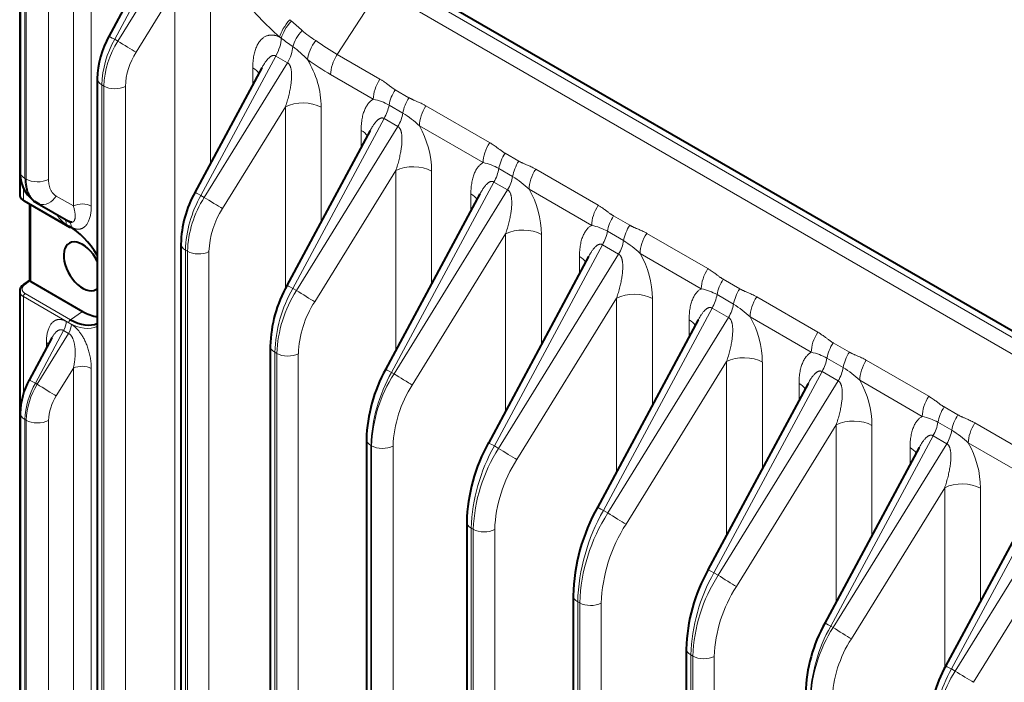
# Model space of a CAD drawing. Header units: millimetres. Extents: x 0 to 594, y -2 to 420.
# Tile 25 of 27: x 411 to 464, y 288 to 324. Entities that reach past the tile are written whole.
import ezdxf

# ---------------------------------------------------------------- set-up
doc = ezdxf.new("R2010")
doc.units = ezdxf.units.MM
doc.layers.add('Livello1', color=7, linetype='Continuous')
doc.layers.add('ME000472', color=7, linetype='Continuous')

# ---------------------------------------------------------------- blocks, each defined once
blk = doc.blocks.new('SE3')
at = {"layer": 'ME000472', "color": 7, "linetype": 'Continuous', "lineweight": 40}
for p, q in [((411.388, 377.355), (411.388, 314.48)), ((411.416, 370.197), (411.416, 315.736)), ((418.621, 327.545), (416.19, 323.024)), ((474.174, 301.78), (431.606, 326.356)), ((424.438, 321.328), (420.831, 314.621)), ((415.568, 320.756), (415.568, 205.607)), ((430.272, 317.96), (425.785, 309.615)), ((411.622, 314.17), (414.064, 312.76)), ((412.193, 314.147), (412.457, 313.995)), ((412.232, 314.109), (412.337, 314.048)), ((412.337, 314.048), (414.026, 313.073)), ((436.187, 314.545), (431.104, 305.091)), ((411.92, 313.997), (411.92, 309.892)), ((420.072, 311.86), (420.072, 203.243)), ((442.037, 311.168), (436.641, 301.134)), ((411.924, 309.904), (411.605, 309.68)), ((411.982, 309.828), (414.777, 308.215)), ((411.388, 309.341), (411.388, 245.894)), ((447.942, 307.758), (442.514, 297.663)), ((413.119, 306.791), (411.899, 304.522)), ((424.888, 306.362), (424.888, 274.086)), ((453.867, 304.338), (448.471, 294.304)), ((411.416, 302.754), (411.416, 247.15)), ((430.069, 301.346), (430.069, 274.761)), ((459.847, 300.885), (454.764, 291.431)), ((465.762, 297.47), (461.274, 289.125)), ((435.47, 296.897), (435.47, 273.308)), ((441.205, 292.933), (441.205, 270.805)), ((447.299, 290.067), (447.299, 266.478))]:
    blk.add_line(p, q, dxfattribs=at)
at = {"layer": 'ME000472', "color": 7, "linetype": 'Continuous', "lineweight": 13}
for p, q in [((414.282, 372.606), (414.282, 313.898)), ((415.245, 372.591), (415.245, 313.884)), ((411.673, 315.379), (411.673, 369.839)), ((411.736, 369.803), (411.736, 315.342)), ((412.94, 369.785), (412.94, 315.324)), ((416.51, 322.869), (419.368, 328.185)), ((419.852, 327.905), (416.678, 322.772)), ((473.904, 301.596), (431.336, 326.173)), ((419.743, 325.538), (417.66, 322.169)), ((419.743, 325.538), (419.743, 202.746)), ((421.67, 325.508), (421.67, 316.179)), ((428.495, 322.05), (430.786, 325.592)), ((473.354, 301.016), (430.786, 325.592)), ((426.024, 323.849), (425.941, 323.924)), ((416.678, 322.772), (416.51, 322.869)), ((430.793, 320.723), (428.495, 322.05)), ((421.151, 314.465), (425.186, 321.968)), ((425.815, 321.605), (421.334, 314.36)), ((425.186, 321.968), (425.815, 321.605)), ((423.948, 320.417), (423.948, 321.335)), ((430.44, 319.643), (428.141, 320.97)), ((415.924, 320.349), (415.814, 320.413)), ((415.814, 205.264), (415.814, 320.413)), ((415.924, 320.349), (415.924, 205.2)), ((417.08, 320.332), (417.08, 205.183)), ((432.362, 319.725), (431.62, 320.153)), ((425.706, 319.237), (422.316, 313.757)), ((425.706, 319.237), (425.706, 309.444)), ((427.632, 319.208), (427.632, 313.051)), ((432.03, 318.896), (431.288, 319.325)), ((436.708, 317.308), (433.275, 319.29)), ((426.105, 309.459), (431.02, 318.6)), ((431.762, 318.172), (431.02, 318.6)), ((431.762, 318.172), (426.303, 309.345)), ((429.782, 317.967), (429.782, 317.049)), ((436.355, 316.228), (432.921, 318.21)), ((438.276, 316.31), (437.535, 316.738)), ((431.652, 315.804), (427.285, 308.742)), ((431.652, 306.111), (431.652, 315.804)), ((433.579, 309.695), (433.579, 315.775)), ((437.945, 315.481), (437.203, 315.91)), ((442.558, 313.931), (439.19, 315.875)), ((411.673, 315.379), (411.736, 315.342)), ((431.424, 304.936), (436.935, 315.185)), ((437.677, 314.757), (436.935, 315.185)), ((411.593, 314.85), (411.593, 314.234)), ((437.677, 314.757), (431.556, 304.86)), ((442.204, 312.851), (438.836, 314.795)), ((411.593, 314.234), (414.035, 312.824)), ((413.36, 314.431), (414.282, 313.898)), ((421.334, 314.36), (421.151, 314.465)), ((435.697, 314.552), (435.697, 313.634)), ((411.982, 313.962), (411.982, 309.828)), ((444.257, 312.857), (443.384, 313.361)), ((414.171, 312.752), (413.898, 312.91)), ((443.925, 312.029), (443.052, 312.532)), ((437.567, 312.389), (432.538, 304.257)), ((437.567, 302.856), (437.567, 312.389)), ((439.494, 306.439), (439.494, 312.36)), ((448.463, 310.521), (445.17, 312.422)), ((420.428, 311.454), (420.318, 311.517)), ((420.318, 202.9), (420.318, 311.517)), ((420.428, 311.454), (420.428, 202.837)), ((421.584, 311.436), (421.584, 202.819)), ((436.961, 300.978), (442.784, 311.808)), ((443.657, 311.304), (442.784, 311.808)), ((443.657, 311.304), (437.19, 300.846)), ((441.547, 311.175), (441.547, 310.257)), ((448.11, 309.441), (444.817, 311.343)), ((411.942, 309.861), (411.676, 309.675)), ((450.181, 309.437), (449.29, 309.952)), ((426.303, 309.345), (426.105, 309.459)), ((414.035, 307.606), (411.593, 309.016)), ((411.593, 309.016), (411.593, 303.784)), ((414.125, 307.772), (411.683, 309.182)), ((443.547, 308.936), (438.172, 300.244)), ((443.547, 299.585), (443.547, 308.936)), ((445.474, 303.169), (445.474, 308.907)), ((449.849, 308.608), (448.958, 309.123)), ((454.388, 307.101), (451.095, 309.002)), ((414.777, 308.215), (414.125, 307.772)), ((442.834, 297.508), (448.69, 308.398)), ((449.581, 307.884), (448.69, 308.398)), ((449.581, 307.884), (443.077, 297.367)), ((447.452, 307.765), (447.452, 306.847)), ((454.034, 306.021), (450.741, 307.922)), ((412.232, 304.36), (413.753, 307.19)), ((413.753, 307.19), (414.026, 307.032)), ((413.898, 307.678), (414.171, 307.52)), ((414.026, 307.032), (412.337, 304.3)), ((412.824, 306.243), (412.824, 306.546)), ((456.087, 306.027), (455.214, 306.531)), ((425.134, 273.743), (425.134, 306.019)), ((425.244, 305.955), (425.134, 306.019)), ((425.244, 305.955), (425.244, 273.68)), ((426.4, 305.938), (426.4, 273.662)), ((455.755, 305.199), (454.882, 305.702)), ((460.368, 303.648), (457, 305.592)), ((414.282, 305.163), (413.36, 303.672)), ((414.282, 305.163), (414.282, 245.313)), ((415.245, 305.148), (415.245, 245.298)), ((449.472, 305.516), (444.06, 296.764)), ((449.472, 296.165), (449.472, 305.516)), ((451.399, 299.748), (451.399, 305.487)), ((431.556, 304.86), (431.424, 304.936)), ((448.791, 294.148), (454.614, 304.978)), ((455.487, 304.474), (454.614, 304.978)), ((460.014, 302.568), (456.647, 304.513)), ((412.337, 304.3), (412.232, 304.36)), ((455.487, 304.474), (449.02, 294.016)), ((453.377, 304.345), (453.377, 303.427)), ((461.936, 302.65), (461.194, 303.078)), ((411.736, 302.36), (411.673, 302.397)), ((411.673, 246.793), (411.673, 302.397)), ((411.736, 302.36), (411.736, 246.757)), ((412.94, 302.342), (412.94, 246.738)), ((455.377, 302.106), (450.002, 293.414)), ((455.377, 292.573), (455.377, 302.106)), ((457.304, 296.156), (457.304, 302.077)), ((461.604, 301.821), (460.863, 302.25)), ((466.283, 300.233), (462.85, 302.215)), ((455.083, 291.276), (460.594, 301.525)), ((461.336, 301.097), (460.594, 301.525)), ((430.344, 300.987), (430.315, 301.003)), ((430.315, 274.418), (430.315, 301.003)), ((430.344, 300.987), (430.344, 274.401)), ((431.501, 300.969), (431.501, 274.383)), ((437.19, 300.846), (436.961, 300.978)), ((461.336, 301.097), (455.216, 291.2)), ((459.357, 300.892), (459.357, 299.974)), ((465.929, 299.153), (462.496, 301.135)), ((461.227, 298.729), (456.198, 290.597)), ((461.227, 289.021), (461.227, 298.729)), ((463.154, 292.62), (463.154, 298.7)), ((461.594, 288.969), (466.509, 298.11)), ((467.251, 297.682), (461.793, 288.855)), ((443.077, 297.367), (442.834, 297.508)), ((435.826, 296.49), (435.716, 296.554)), ((435.716, 272.965), (435.716, 296.554)), ((435.826, 296.49), (435.826, 272.902)), ((436.982, 296.473), (436.982, 272.884)), ((467.142, 295.314), (462.775, 288.252)), ((449.02, 294.016), (448.791, 294.148)), ((441.561, 292.527), (441.451, 292.59)), ((441.451, 270.463), (441.451, 292.59)), ((441.561, 292.527), (441.561, 270.399)), ((442.717, 292.509), (442.717, 270.382)), ((455.216, 291.2), (455.083, 291.276)), ((447.545, 266.135), (447.545, 289.724)), ((447.656, 289.66), (447.545, 289.724)), ((447.656, 289.66), (447.656, 266.072)), ((448.812, 289.643), (448.812, 266.054)), ((461.793, 288.855), (461.594, 288.969))]:
    blk.add_line(p, q, dxfattribs=at)
for centre, radius, start, end in [((452.754, 353.618), 40.008, 228.0789, 229.1762), ((431.041, 328.602), 6.884, 229.8146, 237.4348), ((421.134, 320.232), 5.324, 150.3055, 178.049), ((420.761, 320.173), 4.84, 147.5226, 177.9119), ((423.049, 319.62), 4.102, 53.7333, 55.2692), ((461.141, 371.343), 60.134, 233.62209, 234.35855), ((420.704, 320.198), 3.626, 147.0807, 177.8895), ((422.844, 317.969), 5.559, 43.281, 54.1313), ((422.681, 319.173), 4.951, 0.409, 31.7728), ((429.873, 316.846), 2.854, 60.2873, 78.5501), ((429.289, 314.411), 5.256, 46.2845, 58.5716), ((428.586, 315.733), 4.993, 0.4753, 29.742), ((435.788, 313.431), 2.854, 60.2873, 78.5501), ((435.204, 310.996), 5.256, 46.2845, 58.5716), ((434.501, 312.318), 4.993, 0.4753, 29.742), ((426.72, 311.299), 6.406, 150.38, 178.0509), ((426.219, 311.242), 5.795, 147.4506, 177.9066), ((426.162, 311.267), 4.581, 147.0823, 177.8879), ((441.638, 310.054), 2.854, 60.2873, 78.5501), ((441.184, 307.544), 5.256, 46.2845, 58.5716), ((440.482, 308.866), 4.993, 0.4753, 29.742), ((432.617, 305.765), 7.487, 150.432, 178.0534), ((431.988, 305.708), 6.749, 147.398, 177.904), ((447.543, 306.644), 2.854, 60.2873, 78.5501), ((431.932, 305.734), 5.535, 147.0823, 177.8879), ((447.109, 304.123), 5.256, 46.2845, 58.5716), ((446.406, 305.445), 4.993, 0.4753, 29.742), ((453.468, 303.224), 2.854, 60.2873, 78.5501), ((453.014, 300.714), 5.256, 46.2845, 58.5716), ((438.881, 300.712), 8.57, 150.4725, 178.0538), ((438.043, 300.704), 7.704, 147.3599, 177.9006), ((452.312, 302.036), 4.993, 0.4753, 29.742), ((415.908, 302.252), 4.238, 150.1714, 178.0446), ((415.622, 302.219), 3.888, 147.6542, 177.9204), ((437.986, 300.73), 6.49, 147.0837, 177.8865), ((415.562, 302.246), 2.624, 147.079, 177.8912), ((459.448, 299.771), 2.854, 60.2873, 78.5501), ((458.864, 297.336), 5.256, 46.2845, 58.5716), ((445.362, 296.226), 9.652, 150.5029, 178.0552), ((444.478, 296.173), 8.658, 147.3293, 177.899), ((458.161, 298.658), 4.993, 0.4753, 29.742), ((444.421, 296.198), 7.445, 147.0837, 177.8865), ((452.179, 292.226), 10.735, 150.5285, 178.0551), ((451.168, 292.174), 9.613, 147.306, 177.8965), ((451.111, 292.199), 8.4, 147.0849, 177.8853), ((457.192, 289.396), 9.652, 150.5029, 178.0553), ((456.308, 289.343), 8.658, 147.3293, 177.899), ((456.251, 289.368), 7.445, 147.0837, 177.8865), ((462.54, 287.052), 8.57, 150.4725, 178.0538), ((461.703, 287.044), 7.704, 147.3599, 177.9006), ((461.646, 287.07), 6.49, 147.0837, 177.8865), ((468.107, 285.275), 7.487, 150.432, 178.0534), ((467.478, 285.219), 6.749, 147.398, 177.904)]:
    blk.add_arc(centre, radius, start, end, dxfattribs=at)
at = {"layer": 'ME000472', "color": 7, "linetype": 'Continuous', "lineweight": 40}
for centre, radius, start, end in [((420.511, 320.62), 4.945, 150.7472, 178.5845), ((413.209, 315.621), 1.797, 175.9763, 233.2968), ((426.092, 311.69), 6.022, 150.7072, 178.5319), ((431.985, 306.157), 7.099, 150.6795, 178.4949), ((438.243, 301.106), 8.176, 150.6592, 178.4676), ((415.266, 302.655), 3.85, 150.824, 178.6827), ((444.72, 296.622), 9.254, 150.6438, 178.4465), ((451.532, 292.624), 10.331, 150.6316, 178.4298), ((456.55, 289.792), 9.254, 150.6438, 178.4465), ((461.903, 287.446), 8.176, 150.6592, 178.4676), ((467.474, 285.667), 7.099, 150.6795, 178.4949)]:
    blk.add_arc(centre, radius, start, end, dxfattribs=at)
at = {"layer": 'ME000472', "color": 7, "linetype": 'Continuous', "lineweight": 13}
for centre, major_axis, ratio, start_param, end_param in [((428.141, 332.934), (7.326, -12.69), 0.57735, 3.926991, 5.22861), ((426.376, 323.563), (-0.934, -1.043), 0.40302, 4.72787, 5.600534), ((426.465, 323.483), (-0.933, -1.044), 0.40931, 4.72751, 5.586486), ((427.087, 322.938), (-0.911, -1.063), 0.452695, 4.719205, 5.501891), ((416.93, 322.626), (0.74, -0.398), 0.021381, 2.185953, 3.14163), ((417.098, 322.529), (0.714, -0.442), 0.021381, 4.09723, 5.631013), ((424.486, 322.373), (0.7, 1.212), 0.57735, 4.712391, 5.483612), ((427.881, 322.351), (-0.816, -1.137), 0.503426, 4.678736, 5.5514), ((428.495, 333.138), (6.79, -11.761), 0.57735, -0.90642, -0.785398), ((425.115, 322.009), (0.7, 1.212), 0.57735, 4.712391, 5.40586), ((429.131, 321.542), (-0.7, -1.212), 0.57735, 4.625123, 5.497787), ((428.141, 332.934), (7.326, -12.69), 0.57735, -0.906423, -0.785398), ((422.958, 320.764), (-1.4, 0), 0.57735, 3.480107, 3.926991), ((416.408, 320.756), (0.84, 0), 0.57735, 3.141208, 3.92699), ((431.43, 320.215), (-0.7, -1.212), 0.57735, 4.625122, 5.497792), ((416.518, 320.692), (0.84, 0), 0.57735, 3.926991, 5.445427), ((432.256, 319.645), (-0.7, -1.212), 0.577351, 4.625125, 5.287497), ((426.642, 318.637), (-1.4, 0), 0.57735, 3.926991, 5.445427), ((432.998, 319.217), (-0.7, -1.212), 0.57735, 4.625123, 5.287495), ((430.32, 319.004), (0.7, 1.212), 0.57735, 4.712388, 5.287495), ((431.062, 318.576), (0.7, 1.212), 0.57735, 4.712387, 5.287494), ((433.911, 318.782), (-0.7, -1.212), 0.57735, 4.625119, 5.497789), ((428.792, 317.395), (-1.4, 0), 0.57735, 3.480107, 3.926991), ((437.345, 316.8), (-0.7, -1.212), 0.57735, 4.625122, 5.497792), ((438.171, 316.23), (-0.7, -1.212), 0.577351, 4.625125, 5.287497), ((438.913, 315.802), (-0.7, -1.212), 0.57735, 4.625123, 5.287495), ((412.291, 315.736), (0.875, 0), 0.57735, 3.141593, 3.926991), ((432.589, 315.203), (1.4, 0), 0.57735, 0.785398, 2.303835), ((436.235, 315.589), (0.7, 1.212), 0.57735, 4.712388, 5.287495), ((439.826, 315.367), (-0.7, -1.212), 0.57735, 4.625119, 5.497789), ((412.355, 315.699), (0.875, 0), 0.57735, 3.926991, 5.445427), ((436.977, 315.161), (0.7, 1.212), 0.57735, 4.712387, 5.287494), ((421.571, 314.223), (0.74, -0.398), 0.021381, 2.185953, 3.14159), ((411.692, 314.291), (0.07, 0.121), 0.57735, 2.356195, 3.10616), ((412.774, 314.806), (0.437, 0.758), 0.794556, 3.311333, 4.675373), ((421.754, 314.117), (0.714, -0.442), 0.021381, 4.09723, 5.631013), ((434.707, 313.98), (-1.4, 0), 0.57735, 3.480107, 3.926991), ((414.75, 313.598), (-0.7, 0), 0.57735, 3.926991, 5.445428), ((443.194, 313.422), (-0.7, -1.212), 0.57735, 4.625122, 5.497792), ((413.403, 312.624), (0.35, 0.606), 0.57735, 5.497787, 6.283182), ((413.676, 312.467), (0.35, 0.606), 0.57735, 5.497787, 6.116458), ((444.02, 312.853), (-0.7, -1.212), 0.577351, 4.625125, 5.287497), ((414.134, 312.881), (0.07, 0.121), 0.57735, 2.356194, 3.141593), ((438.504, 311.788), (1.4, 0), 0.57735, 0.785398, 2.303835), ((442.084, 312.212), (0.7, 1.212), 0.57735, 4.712388, 5.287495), ((444.893, 312.349), (-0.7, -1.212), 0.57735, 4.625123, 5.287495), ((442.957, 311.708), (0.7, 1.212), 0.57735, 4.712387, 5.287494), ((445.807, 311.914), (-0.7, -1.212), 0.57735, 4.625119, 5.497789), ((420.912, 311.86), (0.84, 0), 0.57735, 3.140896, 3.92699), ((421.022, 311.797), (0.84, 0), 0.57735, 3.926991, 5.445427), ((440.557, 310.603), (-1.4, 0), 0.57735, 3.480107, 3.926991), ((449.1, 310.013), (-0.7, -1.212), 0.57735, 4.625122, 5.497792), ((449.926, 309.443), (-0.7, -1.212), 0.577351, 4.625125, 5.287497), ((411.685, 309.566), (0.08, -0.115), 0.534792, 2.308197, 3.121141), ((426.525, 309.217), (0.74, -0.398), 0.021381, 2.185953, 3.141595), ((426.723, 309.102), (0.714, -0.442), 0.021381, 4.09723, 5.631013), ((450.818, 308.928), (-0.7, -1.212), 0.57735, 4.625123, 5.287495), ((411.692, 309.073), (-0.07, -0.121), 0.57735, 4.014258, 5.497787), ((444.484, 308.336), (1.4, 0), 0.57735, 0.785398, 2.303835), ((447.99, 308.803), (0.7, 1.212), 0.57735, 4.712388, 5.287495), ((451.731, 308.494), (-0.7, -1.212), 0.57735, 4.625119, 5.497789), ((448.881, 308.288), (0.7, 1.212), 0.57735, 4.712387, 5.287494), ((414.134, 307.663), (-0.07, -0.121), 0.57735, 4.014257, 5.497787), ((446.462, 307.194), (-1.4, 0), 0.57735, 3.480107, 3.926991), ((413.403, 307.392), (0.35, 0.606), 0.57735, 4.712392, 5.497787), ((413.676, 307.234), (0.35, 0.606), 0.57735, 4.712393, 5.497787), ((414.035, 310.215), (-1.598, 2.767), 0.57735, 2.356194, 3.101892), ((455.024, 306.592), (-0.7, -1.212), 0.57735, 4.625122, 5.497792), ((412.329, 306.26), (-0.7, 0), 0.57735, 3.652882, 3.926991), ((425.728, 306.362), (0.84, 0), 0.57735, 3.140583, 3.92699), ((455.85, 306.023), (-0.7, -1.212), 0.577351, 4.625125, 5.287497), ((425.838, 306.298), (0.84, 0), 0.57735, 3.926991, 5.445427), ((450.409, 304.915), (1.4, 0), 0.57735, 0.785398, 2.303835), ((453.914, 305.382), (0.7, 1.212), 0.57735, 4.712388, 5.287495), ((456.723, 305.519), (-0.7, -1.212), 0.57735, 4.625123, 5.287495), ((457.637, 305.084), (-0.7, -1.212), 0.57735, 4.625119, 5.497789), ((414.75, 304.863), (-0.7, 0), 0.57735, 3.926991, 5.445427), ((431.844, 304.693), (0.74, -0.398), 0.021381, 2.185953, 3.141593), ((454.787, 304.878), (0.7, 1.212), 0.57735, 4.712387, 5.287494), ((412.669, 304.108), (0.771, -0.414), 0.021381, 2.18595, 3.141593), ((431.976, 304.617), (0.714, -0.442), 0.021381, 4.09723, 5.631013), ((412.774, 304.047), (0.744, -0.46), 0.021381, 4.09723, 5.631013), ((452.387, 303.773), (-1.4, 0), 0.57735, 3.480107, 3.926991), ((461.004, 303.14), (-0.7, -1.212), 0.57735, 4.625122, 5.497792), ((461.831, 302.57), (-0.7, -1.212), 0.577351, 4.625125, 5.287497), ((412.291, 302.754), (0.875, 0), 0.57735, 3.141566, 3.926991), ((456.314, 301.506), (1.4, 0), 0.57735, 0.785398, 2.303835), ((462.573, 302.142), (-0.7, -1.212), 0.57735, 4.625123, 5.287495), ((412.355, 302.718), (0.875, 0), 0.57735, 3.926991, 5.445427), ((459.894, 301.929), (0.7, 1.212), 0.57735, 4.712388, 5.287495), ((463.486, 301.707), (-0.7, -1.212), 0.57735, 4.625119, 5.497789), ((430.909, 301.346), (0.84, 0), 0.57735, 3.140269, 3.92699), ((460.636, 301.501), (0.7, 1.212), 0.57735, 4.712387, 5.287494), ((430.938, 301.33), (0.84, 0), 0.57735, 3.926991, 5.445427), ((437.381, 300.736), (0.74, -0.398), 0.021381, 2.185953, 3.141593), ((437.61, 300.604), (0.714, -0.442), 0.021381, 4.09723, 5.631013), ((458.367, 300.32), (-1.4, 0), 0.57735, 3.480107, 3.926991), ((462.164, 298.128), (1.4, 0), 0.57735, 0.785398, 2.303835), ((443.254, 297.265), (0.74, -0.398), 0.021381, 2.185953, 3.141593), ((443.497, 297.124), (0.714, -0.442), 0.021381, 4.09723, 5.631013), ((436.31, 296.897), (0.84, 0), 0.57735, 3.139954, 3.92699), ((436.42, 296.833), (0.84, 0), 0.57735, 3.926991, 5.445427), ((449.211, 293.906), (0.74, -0.398), 0.021381, 2.185953, 3.141595), ((449.44, 293.774), (0.714, -0.442), 0.021381, 4.09723, 5.631013), ((442.045, 292.933), (0.84, 0), 0.57735, 3.139639, 3.92699), ((442.155, 292.87), (0.84, 0), 0.57735, 3.926991, 5.445427), ((455.503, 291.033), (0.74, -0.398), 0.021381, 2.185953, 3.141593), ((455.636, 290.957), (0.714, -0.442), 0.021381, 4.09723, 5.631013), ((448.139, 290.067), (0.84, 0), 0.57735, 3.139954, 3.926991), ((448.25, 290.003), (0.84, 0), 0.57735, 3.926991, 5.445427), ((462.014, 288.727), (0.74, -0.398), 0.021381, 2.185953, 3.141595), ((462.213, 288.612), (0.714, -0.442), 0.021381, 4.09723, 5.631013)]:
    blk.add_ellipse(centre, major_axis=major_axis, ratio=ratio, start_param=start_param, end_param=end_param, dxfattribs=at)
at = {"layer": 'ME000472', "color": 7, "linetype": 'Continuous', "lineweight": 40}
for centre, major_axis, ratio, start_param, end_param in [((411.692, 314.291), (0.07, 0.121), 0.57735, 3.10616, 3.141593), ((412.669, 314.867), (0.438, 0.758), 0.837317, 2.963695, 3.141595), ((412.774, 314.806), (0.437, 0.758), 0.794556, 3.14159, 3.311333), ((413.676, 312.467), (0.35, 0.606), 0.57735, 6.116458, 6.283182), ((414.035, 310.215), (-1.598, 2.767), 0.57735, 4.75209, 5.497787), ((414.134, 312.881), (0.07, 0.121), 0.57735, 3.141593, 3.839724), ((414.125, 310.267), (-1.528, 2.646), 0.57735, -0.862865, -0.785398), ((414.777, 310.644), (0.719, -1.245), 0.57735, 1.465547, 6.283185), ((412.13, 309.929), (-0.21, -0.017), 0.625236, 0.409994, 0.733453), ((411.685, 309.566), (0.08, -0.115), 0.534792, 3.121141, 3.141593), ((414.777, 310.644), (0.719, -1.245), 0.57735, 0, 0.10525), ((414.777, 310.644), (-1.488, 2.576), 0.57735, 2.356194, 2.741401), ((414.125, 310.267), (-1.528, 2.646), 0.57735, 2.356194, 3.087213)]:
    blk.add_ellipse(centre, major_axis=major_axis, ratio=ratio, start_param=start_param, end_param=end_param, dxfattribs=at)
at = {"layer": 'ME000472', "color": 7, "linetype": 'Continuous', "lineweight": 13}
for points in [[(423.948, 321.335), (423.948, 321.395), (423.951, 321.512), (423.962, 321.681), (423.98, 321.841), (424.005, 321.992), (424.036, 322.134), (424.074, 322.267), (424.116, 322.389), (424.163, 322.5), (424.214, 322.601), (424.269, 322.692), (424.327, 322.772), (424.388, 322.843), (424.451, 322.904), (424.515, 322.956), (424.581, 322.999), (424.648, 323.034), (424.716, 323.061), (424.784, 323.08), (424.852, 323.093), (424.918, 323.099), (424.984, 323.1), (425.047, 323.095), (425.108, 323.086), (425.167, 323.073), (425.223, 323.057), (425.279, 323.038), (425.333, 323.017), (425.368, 323), (425.386, 322.992)], [(425.815, 321.605), (425.822, 321.602), (425.836, 321.594), (425.856, 321.58), (425.875, 321.563), (425.894, 321.543), (425.912, 321.52), (425.93, 321.493), (425.947, 321.461), (425.964, 321.425), (425.979, 321.382), (425.994, 321.334), (426.007, 321.279), (426.018, 321.218), (426.027, 321.151), (426.033, 321.077), (426.037, 320.997), (426.038, 320.911), (426.035, 320.818), (426.03, 320.718), (426.021, 320.611), (426.008, 320.497), (425.992, 320.377), (425.971, 320.251), (425.946, 320.118), (425.917, 319.98), (425.883, 319.837), (425.845, 319.691), (425.803, 319.542), (425.757, 319.39), (425.723, 319.288), (425.706, 319.237)], [(431.62, 320.153), (431.605, 320.162), (431.575, 320.179), (431.531, 320.207), (431.485, 320.238), (431.438, 320.271), (431.388, 320.307), (431.334, 320.347), (431.274, 320.393), (431.206, 320.444), (431.127, 320.503), (431.036, 320.569), (430.926, 320.643), (430.84, 320.696), (430.793, 320.723)], [(430.44, 319.643), (430.418, 319.632), (430.376, 319.606), (430.313, 319.56), (430.252, 319.506), (430.193, 319.443), (430.136, 319.371), (430.081, 319.289), (430.03, 319.199), (429.982, 319.098), (429.938, 318.988), (429.898, 318.868), (429.864, 318.739), (429.835, 318.601), (429.812, 318.454), (429.795, 318.299), (429.785, 318.137), (429.782, 318.025), (429.782, 317.967)], [(433.275, 319.29), (433.228, 319.317), (433.139, 319.365), (433.019, 319.424), (432.915, 319.471), (432.824, 319.51), (432.745, 319.543), (432.675, 319.573), (432.612, 319.6), (432.555, 319.626), (432.503, 319.65), (432.453, 319.675), (432.406, 319.7), (432.376, 319.716), (432.362, 319.725)], [(431.652, 315.804), (431.67, 315.855), (431.703, 315.957), (431.749, 316.109), (431.792, 316.258), (431.829, 316.404), (431.863, 316.547), (431.892, 316.685), (431.917, 316.818), (431.938, 316.944), (431.955, 317.064), (431.968, 317.178), (431.977, 317.285), (431.982, 317.385), (431.984, 317.478), (431.983, 317.564), (431.98, 317.644), (431.973, 317.718), (431.964, 317.785), (431.953, 317.846), (431.94, 317.901), (431.926, 317.949), (431.91, 317.991), (431.894, 318.028), (431.877, 318.06), (431.859, 318.087), (431.841, 318.11), (431.822, 318.13), (431.803, 318.147), (431.783, 318.161), (431.769, 318.168), (431.762, 318.172)], [(437.535, 316.738), (437.52, 316.747), (437.49, 316.764), (437.446, 316.792), (437.4, 316.823), (437.353, 316.856), (437.303, 316.892), (437.249, 316.932), (437.189, 316.978), (437.121, 317.029), (437.042, 317.088), (436.951, 317.154), (436.841, 317.228), (436.755, 317.281), (436.708, 317.308)], [(436.355, 316.228), (436.333, 316.217), (436.291, 316.191), (436.228, 316.145), (436.167, 316.091), (436.108, 316.028), (436.051, 315.956), (435.996, 315.874), (435.945, 315.784), (435.897, 315.683), (435.853, 315.573), (435.813, 315.453), (435.779, 315.324), (435.75, 315.186), (435.727, 315.039), (435.71, 314.884), (435.699, 314.722), (435.697, 314.61), (435.697, 314.552)], [(439.19, 315.875), (439.143, 315.902), (439.054, 315.95), (438.934, 316.009), (438.83, 316.056), (438.739, 316.095), (438.66, 316.128), (438.59, 316.158), (438.527, 316.185), (438.47, 316.211), (438.418, 316.235), (438.368, 316.26), (438.321, 316.285), (438.291, 316.301), (438.276, 316.31)], [(412.232, 314.109), (412.206, 314.124), (412.157, 314.155), (412.088, 314.21), (412.024, 314.273), (411.964, 314.343), (411.91, 314.42), (411.861, 314.503), (411.817, 314.593), (411.779, 314.689), (411.746, 314.791), (411.72, 314.899), (411.699, 315.012), (411.684, 315.129), (411.675, 315.252), (411.673, 315.336), (411.673, 315.379)], [(412.94, 315.324), (412.94, 315.295), (412.942, 315.237), (412.948, 315.152), (412.96, 315.071), (412.975, 314.992), (412.995, 314.917), (413.02, 314.846), (413.048, 314.779), (413.081, 314.715), (413.118, 314.656), (413.159, 314.601), (413.204, 314.551), (413.252, 314.506), (413.304, 314.465), (413.341, 314.442), (413.36, 314.431)], [(437.567, 312.389), (437.585, 312.44), (437.618, 312.542), (437.664, 312.694), (437.706, 312.843), (437.744, 312.989), (437.778, 313.132), (437.807, 313.27), (437.832, 313.403), (437.853, 313.529), (437.87, 313.649), (437.882, 313.763), (437.891, 313.87), (437.897, 313.97), (437.899, 314.063), (437.898, 314.149), (437.894, 314.229), (437.888, 314.303), (437.879, 314.37), (437.868, 314.431), (437.855, 314.486), (437.841, 314.534), (437.825, 314.576), (437.809, 314.613), (437.792, 314.645), (437.774, 314.672), (437.756, 314.695), (437.737, 314.715), (437.718, 314.732), (437.698, 314.746), (437.684, 314.753), (437.677, 314.757)], [(415.245, 313.884), (415.245, 313.837), (415.243, 313.746), (415.233, 313.616), (415.218, 313.493), (415.196, 313.377), (415.17, 313.27), (415.138, 313.172), (415.103, 313.082), (415.063, 313.002), (415.021, 312.931), (414.975, 312.868), (414.928, 312.815), (414.879, 312.769), (414.828, 312.731), (414.776, 312.7), (414.724, 312.677), (414.671, 312.66), (414.618, 312.649), (414.565, 312.643), (414.513, 312.643), (414.462, 312.647), (414.412, 312.656), (414.362, 312.669), (414.313, 312.685), (414.266, 312.704), (414.218, 312.726), (414.187, 312.743), (414.171, 312.752)], [(443.384, 313.361), (443.369, 313.37), (443.34, 313.387), (443.295, 313.415), (443.249, 313.446), (443.202, 313.479), (443.152, 313.515), (443.098, 313.555), (443.038, 313.601), (442.97, 313.652), (442.892, 313.711), (442.8, 313.777), (442.691, 313.851), (442.605, 313.904), (442.558, 313.931)], [(442.204, 312.851), (442.183, 312.839), (442.14, 312.814), (442.078, 312.768), (442.017, 312.713), (441.958, 312.65), (441.9, 312.578), (441.846, 312.497), (441.794, 312.406), (441.746, 312.306), (441.702, 312.196), (441.663, 312.076), (441.628, 311.946), (441.599, 311.808), (441.576, 311.662), (441.559, 311.507), (441.549, 311.345), (441.547, 311.232), (441.547, 311.175)], [(445.17, 312.422), (445.124, 312.449), (445.034, 312.498), (444.915, 312.556), (444.811, 312.603), (444.72, 312.642), (444.64, 312.676), (444.57, 312.705), (444.507, 312.733), (444.45, 312.758), (444.398, 312.783), (444.348, 312.807), (444.301, 312.832), (444.271, 312.849), (444.257, 312.857)], [(443.547, 308.936), (443.565, 308.987), (443.598, 309.089), (443.645, 309.241), (443.687, 309.39), (443.725, 309.536), (443.758, 309.679), (443.788, 309.817), (443.813, 309.95), (443.833, 310.076), (443.85, 310.197), (443.863, 310.31), (443.872, 310.417), (443.877, 310.517), (443.879, 310.61), (443.879, 310.696), (443.875, 310.776), (443.868, 310.85), (443.86, 310.918), (443.849, 310.979), (443.836, 311.033), (443.821, 311.081), (443.806, 311.124), (443.789, 311.16), (443.772, 311.192), (443.754, 311.219), (443.736, 311.242), (443.717, 311.262), (443.698, 311.279), (443.678, 311.293), (443.664, 311.301), (443.657, 311.304)], [(449.29, 309.952), (449.275, 309.96), (449.245, 309.978), (449.201, 310.006), (449.155, 310.036), (449.108, 310.069), (449.058, 310.105), (449.004, 310.146), (448.944, 310.191), (448.876, 310.243), (448.797, 310.301), (448.706, 310.367), (448.596, 310.441), (448.51, 310.494), (448.463, 310.521)], [(411.683, 309.182), (411.673, 309.188), (411.653, 309.2), (411.626, 309.22), (411.602, 309.242), (411.581, 309.264), (411.562, 309.288), (411.547, 309.313), (411.535, 309.339), (411.526, 309.365), (411.521, 309.392), (411.519, 309.419), (411.52, 309.446), (411.524, 309.474), (411.532, 309.501), (411.544, 309.528), (411.558, 309.555), (411.576, 309.581), (411.597, 309.606), (411.62, 309.63), (411.647, 309.653), (411.666, 309.668), (411.676, 309.675)], [(448.11, 309.441), (448.088, 309.43), (448.046, 309.404), (447.983, 309.358), (447.922, 309.304), (447.863, 309.241), (447.806, 309.169), (447.751, 309.088), (447.7, 308.997), (447.652, 308.896), (447.608, 308.786), (447.568, 308.666), (447.534, 308.537), (447.505, 308.399), (447.482, 308.252), (447.465, 308.098), (447.455, 307.935), (447.452, 307.823), (447.452, 307.765)], [(451.095, 309.002), (451.048, 309.029), (450.959, 309.077), (450.839, 309.135), (450.735, 309.182), (450.644, 309.222), (450.565, 309.255), (450.495, 309.285), (450.432, 309.312), (450.375, 309.338), (450.322, 309.362), (450.273, 309.387), (450.226, 309.411), (450.196, 309.428), (450.181, 309.437)], [(412.824, 306.546), (412.824, 306.593), (412.826, 306.684), (412.836, 306.814), (412.852, 306.937), (412.873, 307.053), (412.9, 307.16), (412.931, 307.258), (412.967, 307.348), (413.006, 307.428), (413.049, 307.499), (413.094, 307.562), (413.142, 307.615), (413.191, 307.661), (413.241, 307.699), (413.293, 307.73), (413.346, 307.753), (413.399, 307.77), (413.452, 307.781), (413.504, 307.787), (413.556, 307.787), (413.607, 307.783), (413.658, 307.774), (413.707, 307.761), (413.756, 307.745), (413.804, 307.726), (413.851, 307.704), (413.883, 307.687), (413.898, 307.678)], [(449.472, 305.516), (449.489, 305.567), (449.523, 305.669), (449.569, 305.821), (449.611, 305.97), (449.649, 306.116), (449.683, 306.258), (449.712, 306.397), (449.737, 306.529), (449.758, 306.656), (449.775, 306.776), (449.787, 306.89), (449.796, 306.997), (449.802, 307.097), (449.804, 307.19), (449.803, 307.276), (449.799, 307.356), (449.793, 307.43), (449.784, 307.497), (449.773, 307.558), (449.76, 307.613), (449.746, 307.661), (449.73, 307.703), (449.713, 307.74), (449.696, 307.771), (449.679, 307.799), (449.66, 307.822), (449.642, 307.842), (449.622, 307.858), (449.602, 307.872), (449.588, 307.88), (449.581, 307.884)], [(414.171, 307.52), (414.187, 307.511), (414.218, 307.492), (414.266, 307.459), (414.313, 307.423), (414.362, 307.383), (414.412, 307.338), (414.462, 307.289), (414.513, 307.234), (414.565, 307.174), (414.618, 307.108), (414.671, 307.036), (414.724, 306.958), (414.776, 306.873), (414.828, 306.783), (414.879, 306.687), (414.928, 306.584), (414.975, 306.476), (415.021, 306.361), (415.063, 306.24), (415.103, 306.115), (415.138, 305.984), (415.17, 305.849), (415.196, 305.711), (415.218, 305.571), (415.233, 305.43), (415.243, 305.289), (415.245, 305.195), (415.245, 305.148)], [(414.026, 307.032), (414.035, 307.027), (414.053, 307.017), (414.079, 306.998), (414.104, 306.977), (414.129, 306.951), (414.154, 306.922), (414.179, 306.889), (414.203, 306.851), (414.226, 306.809), (414.249, 306.762), (414.27, 306.709), (414.291, 306.651), (414.31, 306.587), (414.327, 306.518), (414.342, 306.444), (414.355, 306.364), (414.365, 306.278), (414.373, 306.186), (414.378, 306.089), (414.38, 305.986), (414.378, 305.878), (414.372, 305.766), (414.362, 305.649), (414.349, 305.53), (414.331, 305.409), (414.309, 305.286), (414.291, 305.204), (414.282, 305.163)], [(455.214, 306.531), (455.199, 306.54), (455.17, 306.557), (455.125, 306.585), (455.079, 306.616), (455.032, 306.649), (454.982, 306.685), (454.928, 306.725), (454.868, 306.771), (454.8, 306.822), (454.722, 306.881), (454.63, 306.947), (454.521, 307.021), (454.434, 307.074), (454.388, 307.101)], [(454.034, 306.021), (454.013, 306.009), (453.97, 305.984), (453.908, 305.938), (453.847, 305.883), (453.787, 305.82), (453.73, 305.748), (453.676, 305.667), (453.624, 305.576), (453.576, 305.476), (453.532, 305.366), (453.493, 305.246), (453.458, 305.117), (453.429, 304.978), (453.406, 304.832), (453.389, 304.677), (453.379, 304.515), (453.377, 304.402), (453.377, 304.345)], [(457, 305.592), (456.953, 305.619), (456.864, 305.668), (456.745, 305.726), (456.641, 305.773), (456.55, 305.812), (456.47, 305.846), (456.4, 305.875), (456.337, 305.903), (456.28, 305.928), (456.228, 305.953), (456.178, 305.977), (456.131, 306.002), (456.101, 306.019), (456.087, 306.027)], [(455.377, 302.106), (455.395, 302.157), (455.428, 302.259), (455.475, 302.411), (455.517, 302.56), (455.555, 302.706), (455.588, 302.849), (455.618, 302.987), (455.643, 303.12), (455.663, 303.246), (455.68, 303.367), (455.693, 303.48), (455.702, 303.587), (455.707, 303.687), (455.709, 303.78), (455.708, 303.866), (455.705, 303.946), (455.698, 304.02), (455.69, 304.088), (455.678, 304.149), (455.666, 304.203), (455.651, 304.251), (455.636, 304.294), (455.619, 304.33), (455.602, 304.362), (455.584, 304.389), (455.566, 304.412), (455.547, 304.432), (455.528, 304.449), (455.508, 304.463), (455.494, 304.471), (455.487, 304.474)], [(461.194, 303.078), (461.18, 303.087), (461.15, 303.104), (461.105, 303.132), (461.06, 303.163), (461.013, 303.196), (460.963, 303.232), (460.908, 303.272), (460.848, 303.318), (460.781, 303.369), (460.702, 303.428), (460.61, 303.494), (460.501, 303.568), (460.415, 303.621), (460.368, 303.648)], [(460.014, 302.568), (459.993, 302.557), (459.95, 302.531), (459.888, 302.485), (459.827, 302.431), (459.768, 302.368), (459.711, 302.296), (459.656, 302.214), (459.605, 302.124), (459.557, 302.023), (459.513, 301.913), (459.473, 301.793), (459.439, 301.664), (459.41, 301.526), (459.386, 301.379), (459.37, 301.224), (459.359, 301.062), (459.357, 300.95), (459.357, 300.892)], [(462.85, 302.215), (462.803, 302.242), (462.714, 302.29), (462.594, 302.349), (462.49, 302.396), (462.399, 302.435), (462.32, 302.468), (462.25, 302.498), (462.187, 302.525), (462.13, 302.551), (462.077, 302.575), (462.028, 302.6), (461.981, 302.625), (461.951, 302.641), (461.936, 302.65)], [(461.227, 298.729), (461.244, 298.78), (461.278, 298.882), (461.324, 299.034), (461.366, 299.183), (461.404, 299.329), (461.438, 299.472), (461.467, 299.61), (461.492, 299.743), (461.513, 299.869), (461.53, 299.989), (461.542, 300.103), (461.551, 300.21), (461.557, 300.31), (461.559, 300.403), (461.558, 300.489), (461.554, 300.569), (461.548, 300.643), (461.539, 300.71), (461.528, 300.771), (461.515, 300.826), (461.501, 300.874), (461.485, 300.916), (461.469, 300.953), (461.451, 300.985), (461.434, 301.012), (461.415, 301.035), (461.397, 301.055), (461.377, 301.072), (461.357, 301.086), (461.343, 301.093), (461.336, 301.097)]]:
    blk.add_open_spline(points, degree=3, dxfattribs=at)
for points, knots in [([(424.44, 321.331), (424.45, 321.35), (424.477, 321.4), (424.521, 321.477), (424.572, 321.56), (424.621, 321.634), (424.67, 321.701), (424.716, 321.76), (424.761, 321.812), (424.805, 321.857), (424.846, 321.895), (424.886, 321.927), (424.923, 321.952), (424.959, 321.972), (424.992, 321.986), (425.022, 321.996), (425.05, 322.001), (425.076, 322.003), (425.101, 322.001), (425.123, 321.997), (425.145, 321.99), (425.166, 321.981), (425.179, 321.973), (425.186, 321.968)], [0.2913873, 0.2913873, 0.2913873, 0.2913873, 0.3103448, 0.3448276, 0.3793103, 0.4137931, 0.4482759, 0.4827586, 0.5172414, 0.5517241, 0.5862069, 0.6206897, 0.6551724, 0.6896552, 0.7241379, 0.7586207, 0.7931034, 0.8275862, 0.862069, 0.8965517, 0.9310345, 0.9655172, 1, 1, 1, 1]), ([(431.02, 318.6), (431.013, 318.605), (431, 318.613), (430.979, 318.622), (430.957, 318.629), (430.934, 318.633), (430.91, 318.635), (430.884, 318.633), (430.856, 318.627), (430.825, 318.618), (430.793, 318.604), (430.757, 318.584), (430.72, 318.558), (430.68, 318.527), (430.638, 318.489), (430.595, 318.444), (430.55, 318.392), (430.503, 318.333), (430.455, 318.266), (430.406, 318.192), (430.355, 318.109), (430.311, 318.032), (430.283, 317.981), (430.274, 317.963)], [0, 0, 0, 0, 0.0344828, 0.0689655, 0.1034483, 0.137931, 0.1724138, 0.2068966, 0.2413793, 0.2758621, 0.3103448, 0.3448276, 0.3793103, 0.4137931, 0.4482759, 0.4827586, 0.5172414, 0.5517241, 0.5862069, 0.6206897, 0.6551724, 0.6896552, 0.7086361, 0.7086361, 0.7086361, 0.7086361]), ([(411.736, 315.342), (411.736, 315.3), (411.738, 315.215), (411.748, 315.093), (411.764, 314.974), (411.786, 314.86), (411.815, 314.752), (411.85, 314.648), (411.891, 314.55), (411.938, 314.458), (411.991, 314.373), (412.049, 314.294), (412.113, 314.221), (412.17, 314.168), (412.206, 314.138), (412.217, 314.129)], [0, 0, 0, 0, 0.0714286, 0.1428571, 0.2142857, 0.2857143, 0.3571429, 0.4285714, 0.5, 0.5714286, 0.6428571, 0.7142857, 0.7857143, 0.8571429, 0.8903379, 0.8903379, 0.8903379, 0.8903379]), ([(436.935, 315.185), (436.928, 315.19), (436.915, 315.198), (436.894, 315.207), (436.872, 315.214), (436.849, 315.218), (436.825, 315.22), (436.799, 315.218), (436.771, 315.212), (436.74, 315.203), (436.708, 315.189), (436.672, 315.169), (436.635, 315.143), (436.595, 315.112), (436.553, 315.074), (436.51, 315.029), (436.465, 314.977), (436.418, 314.918), (436.37, 314.851), (436.321, 314.777), (436.27, 314.694), (436.226, 314.617), (436.198, 314.566), (436.189, 314.548)], [0, 0, 0, 0, 0.0344828, 0.0689655, 0.1034483, 0.137931, 0.1724138, 0.2068966, 0.2413793, 0.2758621, 0.3103448, 0.3448276, 0.3793103, 0.4137931, 0.4482759, 0.4827586, 0.5172414, 0.5517241, 0.5862069, 0.6206897, 0.6551724, 0.6896552, 0.7086361, 0.7086361, 0.7086361, 0.7086361]), ([(411.388, 314.503), (411.388, 314.494), (411.39, 314.474), (411.396, 314.446), (411.407, 314.417), (411.423, 314.388), (411.442, 314.36), (411.465, 314.333), (411.491, 314.306), (411.522, 314.281), (411.555, 314.256), (411.58, 314.241), (411.593, 314.234)], [0.5022313, 0.5022313, 0.5022313, 0.5022313, 0.55, 0.6, 0.65, 0.7, 0.75, 0.8, 0.85, 0.9, 0.95, 1, 1, 1, 1]), ([(414.282, 313.898), (414.291, 313.867), (414.309, 313.806), (414.331, 313.717), (414.349, 313.634), (414.362, 313.555), (414.372, 313.481), (414.378, 313.413), (414.38, 313.351), (414.378, 313.294), (414.373, 313.244), (414.365, 313.199), (414.355, 313.16), (414.342, 313.127), (414.327, 313.098), (414.31, 313.074), (414.291, 313.055), (414.27, 313.041), (414.249, 313.03), (414.226, 313.023), (414.207, 313.02), (414.195, 313.02), (414.191, 313.02)], [0, 0, 0, 0, 0.0384615, 0.0769231, 0.1153846, 0.1538462, 0.1923077, 0.2307692, 0.2692308, 0.3076923, 0.3461538, 0.3846154, 0.4230769, 0.4615385, 0.5, 0.5384615, 0.5769231, 0.6153846, 0.6538462, 0.6923077, 0.7307692, 0.75, 0.75, 0.75, 0.75]), ([(413.898, 312.91), (413.883, 312.919), (413.851, 312.938), (413.804, 312.971), (413.756, 313.007), (413.707, 313.047), (413.658, 313.092), (413.607, 313.141), (413.556, 313.196), (413.504, 313.256), (413.452, 313.322), (413.411, 313.378), (413.387, 313.411), (413.382, 313.42)], [0, 0, 0, 0, 0.0384615, 0.0769231, 0.1153846, 0.1538462, 0.1923077, 0.2307692, 0.2692308, 0.3076923, 0.3461538, 0.3846154, 0.3971438, 0.3971438, 0.3971438, 0.3971438]), ([(442.784, 311.808), (442.778, 311.812), (442.764, 311.82), (442.744, 311.83), (442.722, 311.837), (442.699, 311.841), (442.675, 311.842), (442.648, 311.841), (442.62, 311.835), (442.59, 311.826), (442.557, 311.811), (442.522, 311.792), (442.484, 311.766), (442.445, 311.735), (442.403, 311.696), (442.359, 311.651), (442.314, 311.599), (442.268, 311.541), (442.22, 311.474), (442.17, 311.399), (442.119, 311.317), (442.075, 311.239), (442.048, 311.189), (442.038, 311.171)], [0, 0, 0, 0, 0.0344828, 0.0689655, 0.1034483, 0.137931, 0.1724138, 0.2068966, 0.2413793, 0.2758621, 0.3103448, 0.3448276, 0.3793103, 0.4137931, 0.4482759, 0.4827586, 0.5172414, 0.5517241, 0.5862069, 0.6206897, 0.6551724, 0.6896552, 0.7086361, 0.7086361, 0.7086361, 0.7086361]), ([(411.593, 309.016), (411.58, 309.023), (411.555, 309.039), (411.522, 309.064), (411.491, 309.09), (411.465, 309.119), (411.442, 309.148), (411.423, 309.179), (411.407, 309.21), (411.396, 309.243), (411.39, 309.276), (411.387, 309.309), (411.388, 309.334), (411.39, 309.348), (411.39, 309.351)], [0, 0, 0, 0, 0.05, 0.1, 0.15, 0.2, 0.25, 0.3, 0.35, 0.4, 0.45, 0.5, 0.55, 0.5611195, 0.5611195, 0.5611195, 0.5611195]), ([(448.69, 308.398), (448.683, 308.403), (448.67, 308.411), (448.649, 308.42), (448.627, 308.427), (448.604, 308.431), (448.58, 308.433), (448.554, 308.431), (448.526, 308.426), (448.495, 308.416), (448.463, 308.402), (448.427, 308.382), (448.39, 308.357), (448.35, 308.325), (448.308, 308.287), (448.265, 308.242), (448.22, 308.19), (448.173, 308.131), (448.125, 308.064), (448.076, 307.99), (448.025, 307.907), (447.981, 307.83), (447.953, 307.78), (447.944, 307.761)], [0, 0, 0, 0, 0.0344828, 0.0689655, 0.1034483, 0.137931, 0.1724138, 0.2068966, 0.2413793, 0.2758621, 0.3103448, 0.3448276, 0.3793103, 0.4137931, 0.4482759, 0.4827586, 0.5172414, 0.5517241, 0.5862069, 0.6206897, 0.6551724, 0.6896552, 0.7086361, 0.7086361, 0.7086361, 0.7086361]), ([(413.121, 306.796), (413.123, 306.8), (413.139, 306.83), (413.169, 306.882), (413.21, 306.945), (413.25, 307.002), (413.291, 307.051), (413.33, 307.094), (413.37, 307.13), (413.408, 307.161), (413.446, 307.185), (413.482, 307.204), (413.517, 307.218), (413.551, 307.228), (413.583, 307.233), (413.614, 307.234), (413.644, 307.231), (413.673, 307.225), (413.701, 307.217), (413.727, 307.205), (413.745, 307.195), (413.753, 307.19)], [0.3007386, 0.3007386, 0.3007386, 0.3007386, 0.3076923, 0.3461538, 0.3846154, 0.4230769, 0.4615385, 0.5, 0.5384615, 0.5769231, 0.6153846, 0.6538462, 0.6923077, 0.7307692, 0.7692308, 0.8076923, 0.8461538, 0.8846154, 0.9230769, 0.9615385, 1, 1, 1, 1]), ([(454.614, 304.978), (454.607, 304.982), (454.594, 304.99), (454.573, 305), (454.552, 305.007), (454.529, 305.011), (454.504, 305.012), (454.478, 305.011), (454.45, 305.005), (454.42, 304.996), (454.387, 304.981), (454.352, 304.962), (454.314, 304.936), (454.275, 304.905), (454.233, 304.866), (454.189, 304.821), (454.144, 304.77), (454.098, 304.711), (454.05, 304.644), (454, 304.569), (453.949, 304.487), (453.905, 304.409), (453.878, 304.359), (453.868, 304.341)], [0, 0, 0, 0, 0.0344828, 0.0689655, 0.1034483, 0.137931, 0.1724138, 0.2068966, 0.2413793, 0.2758621, 0.3103448, 0.3448276, 0.3793103, 0.4137931, 0.4482759, 0.4827586, 0.5172414, 0.5517241, 0.5862069, 0.6206897, 0.6551724, 0.6896552, 0.7086361, 0.7086361, 0.7086361, 0.7086361]), ([(460.594, 301.525), (460.588, 301.53), (460.574, 301.538), (460.554, 301.547), (460.532, 301.554), (460.509, 301.558), (460.485, 301.56), (460.459, 301.558), (460.431, 301.552), (460.4, 301.543), (460.367, 301.529), (460.332, 301.509), (460.295, 301.483), (460.255, 301.452), (460.213, 301.414), (460.17, 301.369), (460.125, 301.317), (460.078, 301.258), (460.03, 301.191), (459.981, 301.117), (459.93, 301.034), (459.885, 300.957), (459.858, 300.906), (459.849, 300.888)], [0, 0, 0, 0, 0.0344828, 0.0689655, 0.1034483, 0.137931, 0.1724138, 0.2068966, 0.2413793, 0.2758621, 0.3103448, 0.3448276, 0.3793103, 0.4137931, 0.4482759, 0.4827586, 0.5172414, 0.5517241, 0.5862069, 0.6206897, 0.6551724, 0.6896552, 0.7086361, 0.7086361, 0.7086361, 0.7086361])]:
    blk.add_open_spline(points, degree=3, knots=knots, dxfattribs=at)
at = {"layer": 'ME000472', "color": 7, "linetype": 'Continuous', "lineweight": 40}
for points, knots in [([(411.395, 314.462), (411.396, 314.451), (411.399, 314.411), (411.438, 314.334), (411.513, 314.242), (411.58, 314.197), (411.619, 314.171)], [0, 0, 0, 0, 0.0927, 0.400451, 0.703848, 1, 1, 1, 1]), ([(412.217, 314.129), (412.23, 314.119), (412.269, 314.09), (412.31, 314.064), (412.337, 314.048)], [0.8903379, 0.8903379, 0.8903379, 0.8903379, 0.9285714, 1, 1, 1, 1]), ([(414.191, 313.02), (414.187, 313.02), (414.175, 313.02), (414.154, 313.023), (414.129, 313.028), (414.104, 313.036), (414.079, 313.046), (414.053, 313.058), (414.035, 313.068), (414.026, 313.073)], [0.75, 0.75, 0.75, 0.75, 0.7692308, 0.8076923, 0.8461538, 0.8846154, 0.9230769, 0.9615385, 1, 1, 1, 1]), ([(411.942, 309.861), (411.94, 309.864), (411.936, 309.869), (411.93, 309.876), (411.926, 309.883), (411.922, 309.889), (411.92, 309.894), (411.92, 309.897), (411.92, 309.898)], [0, 0, 0, 0, 0.0769231, 0.1538462, 0.2307692, 0.3076923, 0.3846154, 0.447944, 0.447944, 0.447944, 0.447944]), ([(411.606, 309.681), (411.568, 309.652), (411.504, 309.601), (411.433, 309.5), (411.396, 309.414), (411.394, 309.369), (411.394, 309.356)], [0, 0, 0, 0, 0.294978, 0.595904, 0.900492, 1, 1, 1, 1])]:
    blk.add_open_spline(points, degree=3, knots=knots, dxfattribs=at)

msp = doc.modelspace()

# ---------------------------------------------------------------- block references
at = {"layer": 'Livello1'}
msp.add_blockref('SE3', (0, 0), dxfattribs=at)

doc.saveas('drawing.dxf')
